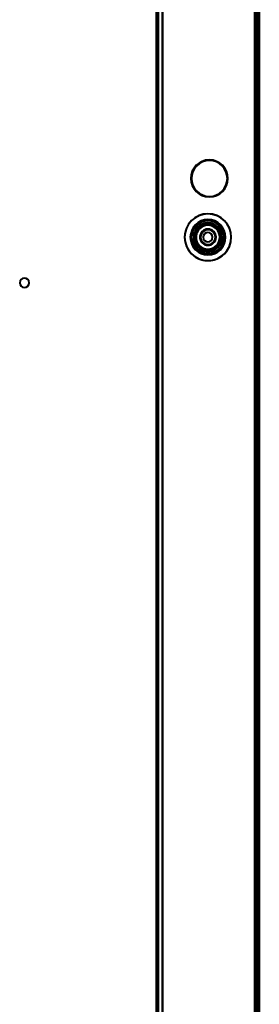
# Model space of a CAD drawing. Header units: millimetres. Extents: x -1321 to 1388, y -120 to 1267.
# Tile 60 of 88: x 336 to 418, y 335 to 670. Entities that reach past the tile are written whole.
import ezdxf

# ---------------------------------------------------------------- set-up
doc = ezdxf.new("R2010")
doc.units = ezdxf.units.MM
doc.layers.add('G-IMPT', color=8, linetype='Continuous', lineweight=40)

# ---------------------------------------------------------------- blocks, each defined once
blk = doc.blocks.new('NEXA 1500 CALQUES_dwg-769064-Droite')
at = {"layer": 'G-IMPT'}
for p, q in [((382.5, 1062.27), (382.5, 129.47)), ((417, 129.47), (417, 1062.27)), ((417.5, 128.97), (417.5, 1062.77)), ((417.5, 128.97), (417.5, 1062.77)), ((383, 666.97), (382.5, 666.97)), ((382.5, 666.97), (382.5, 665.37)), ((382.5, 666.97), (382.5, 663.77)), ((382.5, 665.37), (382.5, 666.97)), ((383, 666.97), (383, 663.77)), ((383, 666.97), (383, 663.77)), ((383, 663.77), (383, 666.97)), ((383, 663.77), (383, 666.97)), ((382.5, 665.37), (382.5, 663.77)), ((382.5, 663.77), (382.5, 665.37)), ((382.5, 663.77), (383, 663.77)), ((383, 580.97), (382.5, 580.97)), ((383, 580.97), (382.5, 580.97)), ((382.5, 580.97), (382.5, 579.37)), ((382.5, 580.97), (382.5, 577.77)), ((382.5, 580.97), (382.5, 579.37)), ((382.5, 580.97), (382.5, 577.77)), ((382.5, 579.37), (382.5, 580.97)), ((382.5, 579.37), (382.5, 580.97)), ((383, 580.97), (383, 577.77)), ((383, 580.97), (383, 577.77)), ((383, 580.97), (383, 577.77)), ((383, 580.97), (383, 577.77)), ((383, 577.77), (383, 580.97)), ((383, 577.77), (383, 580.97)), ((383, 577.77), (383, 580.97)), ((383, 577.77), (383, 580.97)), ((382.5, 579.37), (382.5, 577.77)), ((382.5, 579.37), (382.5, 577.77)), ((382.5, 577.77), (382.5, 579.37)), ((382.5, 577.77), (382.5, 579.37)), ((382.5, 577.77), (383, 577.77)), ((382.5, 577.77), (383, 577.77)), ((383, 496.97), (382.5, 496.97)), ((382.5, 496.97), (382.5, 495.37)), ((382.5, 496.97), (382.5, 493.77)), ((382.5, 495.37), (382.5, 496.97)), ((383, 496.97), (383, 493.77)), ((383, 496.97), (383, 493.77)), ((383, 493.77), (383, 496.97)), ((383, 493.77), (383, 496.97)), ((382.5, 495.37), (382.5, 493.77)), ((382.5, 493.77), (382.5, 495.37)), ((382.5, 493.77), (383, 493.77))]:
    blk.add_line(p, q, dxfattribs=at)
at = {"layer": 'G-IMPT', "flags": 128}
for points in [[(382.5, 1062.27), (382.5, 837.05), (382.5, 611.82), (382.5, 386.6), (382.5, 161.37)], [(382.5, 161.37), (382.5, 386.6), (382.5, 611.82), (382.5, 837.05), (382.5, 1062.27)], [(382.5, 161.37), (382.5, 386.6), (382.5, 611.82), (382.5, 837.05), (382.5, 1062.27)], [(382.5, 1062.27), (382.5, 837.05), (382.5, 611.82), (382.5, 386.6), (382.5, 161.37)], [(383.1, 129.47), (383.1, 362.67), (383.1, 595.87), (383.1, 829.07), (383.1, 1062.27)], [(383.1, 1062.27), (383.1, 829.07), (383.1, 595.87), (383.1, 362.67), (383.1, 129.47)], [(383.1, 1062.27), (383.1, 829.07), (383.1, 595.87), (383.1, 362.67), (383.1, 129.47)], [(383.1, 129.47), (383.1, 362.67), (383.1, 595.87), (383.1, 829.07), (383.1, 1062.27)], [(384.5, 1062.27), (384.5, 829.07), (384.5, 595.87), (384.5, 362.67), (384.5, 129.47)], [(384.5, 129.47), (384.5, 362.67), (384.5, 595.87), (384.5, 829.07), (384.5, 1062.27)], [(384.5, 129.47), (384.5, 362.67), (384.5, 595.87), (384.5, 829.07), (384.5, 1062.27)], [(384.5, 1062.27), (384.5, 829.07), (384.5, 595.87), (384.5, 362.67), (384.5, 129.47)], [(384.5, 1062.27), (384.5, 829.07), (384.5, 595.87), (384.5, 362.67), (384.5, 129.47)], [(384.5, 1062.27), (384.5, 829.07), (384.5, 595.87), (384.5, 362.67), (384.5, 129.47)], [(384.5, 129.47), (384.5, 362.67), (384.5, 595.87), (384.5, 829.07), (384.5, 1062.27)], [(384.5, 129.47), (384.5, 362.67), (384.5, 595.87), (384.5, 829.07), (384.5, 1062.27)], [(416, 1062.27), (416, 829.07), (416, 595.87), (416, 362.67), (416, 129.47)], [(416, 1062.27), (416, 829.07), (416, 595.87), (416, 362.67), (416, 129.47)], [(416, 129.47), (416, 362.67), (416, 595.87), (416, 829.07), (416, 1062.27)], [(416, 129.47), (416, 362.67), (416, 595.87), (416, 829.07), (416, 1062.27)], [(416, 129.47), (416, 362.67), (416, 595.87), (416, 829.07), (416, 1062.27)], [(416, 1062.27), (416, 829.07), (416, 595.87), (416, 362.67), (416, 129.47)], [(416, 129.47), (416, 362.67), (416, 595.87), (416, 829.07), (416, 1062.27)], [(416, 1062.27), (416, 829.07), (416, 595.87), (416, 362.67), (416, 129.47)], [(416.4, 1062.27), (416.4, 829.07), (416.4, 595.87), (416.4, 362.67), (416.4, 129.47)], [(416.4, 129.47), (416.4, 362.67), (416.4, 595.87), (416.4, 829.07), (416.4, 1062.27)], [(416.4, 129.47), (416.4, 362.67), (416.4, 595.87), (416.4, 829.07), (416.4, 1062.27)], [(416.4, 1062.27), (416.4, 829.07), (416.4, 595.87), (416.4, 362.67), (416.4, 129.47)], [(416.4, 129.47), (416.4, 362.67), (416.4, 595.87), (416.4, 829.07), (416.4, 1062.27)], [(416.4, 1062.27), (416.4, 829.07), (416.4, 595.87), (416.4, 362.67), (416.4, 129.47)], [(416.5, 129.47), (416.5, 362.67), (416.5, 595.87), (416.5, 829.07), (416.5, 1062.27)], [(416.5, 129.47), (416.5, 362.67), (416.5, 595.87), (416.5, 829.07), (416.5, 1062.27)], [(416.5, 1062.27), (416.5, 829.07), (416.5, 595.87), (416.5, 362.67), (416.5, 129.47)], [(416.5, 1062.27), (416.5, 829.07), (416.5, 595.87), (416.5, 362.67), (416.5, 129.47)], [(416.5, 129.47), (416.5, 362.67), (416.5, 595.87), (416.5, 829.07), (416.5, 1062.27)], [(416.5, 1062.27), (416.5, 829.07), (416.5, 595.87), (416.5, 362.67), (416.5, 129.47)], [(416.9, 128.97), (416.9, 362.42), (416.9, 595.87), (416.9, 829.32), (416.9, 1062.77)], [(416.9, 1062.77), (416.9, 829.32), (416.9, 595.87), (416.9, 362.42), (416.9, 128.97)], [(416.9, 128.97), (416.9, 362.42), (416.9, 595.87), (416.9, 829.32), (416.9, 1062.77)], [(416.9, 1062.77), (416.9, 829.32), (416.9, 595.87), (416.9, 362.42), (416.9, 128.97)], [(416.9, 1062.77), (416.9, 829.32), (416.9, 595.87), (416.9, 362.42), (416.9, 128.97)], [(416.9, 128.97), (416.9, 362.42), (416.9, 595.87), (416.9, 829.32), (416.9, 1062.77)], [(416.9, 128.97), (416.9, 362.42), (416.9, 595.87), (416.9, 829.32), (416.9, 1062.77)], [(416.9, 1062.77), (416.9, 829.32), (416.9, 595.87), (416.9, 362.42), (416.9, 128.97)], [(416.9, 128.97), (416.9, 362.42), (416.9, 595.87), (416.9, 829.32), (416.9, 1062.77)], [(416.9, 1062.77), (416.9, 829.32), (416.9, 595.87), (416.9, 362.42), (416.9, 128.97)], [(416.9, 128.97), (416.9, 362.42), (416.9, 595.87), (416.9, 829.32), (416.9, 1062.77)], [(416.9, 1062.77), (416.9, 829.32), (416.9, 595.87), (416.9, 362.42), (416.9, 128.97)], [(417, 1062.77), (417, 829.32), (417, 595.87), (417, 362.42), (417, 128.97)], [(417, 128.97), (417, 362.42), (417, 595.87), (417, 829.32), (417, 1062.77)], [(417, 1062.77), (417, 829.32), (417, 595.87), (417, 362.42), (417, 128.97)], [(417, 128.97), (417, 362.42), (417, 595.87), (417, 829.32), (417, 1062.77)], [(417, 129.37), (417, 362.62), (417, 595.87), (417, 829.12), (417, 1062.37)], [(417, 1062.37), (417, 829.12), (417, 595.87), (417, 362.62), (417, 129.37)], [(417, 1062.37), (417, 829.12), (417, 595.87), (417, 362.62), (417, 129.37)], [(417, 129.37), (417, 362.62), (417, 595.87), (417, 829.12), (417, 1062.37)], [(417, 129.47), (417, 362.67), (417, 595.87), (417, 829.07), (417, 1062.27)], [(417, 1062.27), (417, 829.07), (417, 595.87), (417, 362.67), (417, 129.47)], [(417, 1062.27), (417, 829.07), (417, 595.87), (417, 362.67), (417, 129.47)], [(417, 129.47), (417, 362.67), (417, 595.87), (417, 829.07), (417, 1062.27)], [(417, 1062.27), (417, 829.07), (417, 595.87), (417, 362.67), (417, 129.47)], [(417, 129.47), (417, 362.67), (417, 595.87), (417, 829.07), (417, 1062.27)], [(417, 129.47), (417, 362.67), (417, 595.87), (417, 829.07), (417, 1062.27)], [(417, 129.47), (417, 362.67), (417, 595.87), (417, 829.07), (417, 1062.27)], [(417, 1062.27), (417, 829.07), (417, 595.87), (417, 362.67), (417, 129.47)], [(417, 1062.27), (417, 829.07), (417, 595.87), (417, 362.67), (417, 129.47)], [(417, 129.47), (417, 362.67), (417, 595.87), (417, 829.07), (417, 1062.27)], [(417, 1062.27), (417, 829.07), (417, 595.87), (417, 362.67), (417, 129.47)], [(417.5, 128.97), (417.5, 362.42), (417.5, 595.87), (417.5, 829.32), (417.5, 1062.77)], [(417.5, 128.97), (417.5, 362.42), (417.5, 595.87), (417.5, 829.32), (417.5, 1062.77)], [(417.5, 1062.77), (417.5, 829.32), (417.5, 595.87), (417.5, 362.42), (417.5, 128.97)], [(417.5, 1062.77), (417.5, 829.32), (417.5, 595.87), (417.5, 362.42), (417.5, 128.97)], [(417.5, 128.97), (417.5, 362.42), (417.5, 595.87), (417.5, 829.32), (417.5, 1062.77)], [(417.5, 1062.77), (417.5, 829.32), (417.5, 595.87), (417.5, 362.42), (417.5, 128.97)], [(417.5, 1062.77), (417.5, 829.32), (417.5, 595.87), (417.5, 362.42), (417.5, 128.97)], [(417.5, 128.97), (417.5, 362.42), (417.5, 595.87), (417.5, 829.32), (417.5, 1062.77)], [(417.5, 1062.77), (417.5, 829.32), (417.5, 595.87), (417.5, 362.42), (417.5, 128.97)], [(417.5, 128.97), (417.5, 362.42), (417.5, 595.87), (417.5, 829.32), (417.5, 1062.77)], [(417.5, 128.97), (417.5, 362.42), (417.5, 595.87), (417.5, 829.32), (417.5, 1062.77)], [(417.5, 1062.77), (417.5, 829.32), (417.5, 595.87), (417.5, 362.42), (417.5, 128.97)]]:
    blk.add_lwpolyline(points, dxfattribs=at)
at = {"layer": 'G-IMPT'}
for centre, radius, start, end in [((400.5, 615.87), 6.31, 90, 270), ((400.5, 615.87), 6.31, 360, 180), ((400.5, 615.87), 6.15, 90, 180), ((400.5, 615.87), 6.15, 90, 270), ((400.5, 615.87), 6.11, 90, 270), ((400.5, 615.87), 6.11, 90, 270), ((400.5, 615.87), 6.31, 270, 90), ((400.5, 615.87), 6.15, 360, 90), ((400.5, 615.87), 6.15, 270, 90), ((400.5, 615.87), 6.11, 270, 90), ((400.5, 615.87), 6.11, 270, 90), ((400.5, 615.87), 6.31, 180, 270), ((400.5, 615.87), 6.15, 180, 0), ((400.5, 615.87), 6.31, 270, 0), ((400, 595.87), 7.95, 0, 180), ((400, 595.87), 7.95, 0, 180), ((400, 595.87), 7.95, 360, 180), ((400, 595.87), 7.95, 0, 180), ((400, 595.87), 7.95, 337.4773, 157.4773), ((400, 595.87), 7.95, 337.4773, 157.4773), ((400, 595.87), 7.95, 337.4773, 157.4773), ((400, 595.87), 7.95, 337.4773, 157.4773), ((400, 595.87), 6, 360, 180), ((400, 595.87), 6, 0, 180), ((400, 595.87), 6, 360, 180), ((400, 595.87), 6, 360, 180), ((400, 595.87), 6, 0, 180), ((400, 595.87), 6, 0, 180), ((400, 595.87), 6, 0, 180), ((400, 595.87), 6, 360, 180), ((400, 595.87), 6, 360, 180), ((400, 595.87), 6, 0, 180), ((400, 595.87), 6, 0, 180), ((400, 595.87), 6, 0, 180), ((400, 595.87), 6, 0, 180), ((400, 595.87), 6, 360, 180), ((400, 595.87), 5.95, 0, 180), ((400, 595.87), 5.95, 0, 180), ((400, 595.87), 5.95, 360, 180), ((400, 595.87), 5.55, 360, 180), ((400, 595.87), 5.55, 0, 180), ((400, 595.87), 5.95, 337.4773, 157.4773), ((400, 595.87), 5.95, 337.4773, 157.4773), ((400, 595.87), 5.95, 337.4773, 157.4773), ((400, 595.87), 5.55, 337.4773, 157.4773), ((400, 595.87), 5.55, 337.4773, 157.4773), ((400, 595.87), 4.85, 0, 180), ((400, 595.87), 4.85, 360, 180), ((400, 595.87), 4.85, 0, 180), ((400, 595.87), 4.85, 0, 180), ((400, 595.87), 4.85, 337.4773, 157.4773), ((400, 595.87), 4.85, 337.4773, 157.4773), ((400, 595.87), 4.85, 337.4773, 157.4773), ((400, 595.87), 4.85, 337.4773, 157.4773), ((400, 595.87), 4.45, 0, 180), ((400, 595.87), 4.45, 0, 180), ((400, 595.87), 4.45, 360, 180), ((400, 595.87), 4.45, 0, 180), ((400, 595.87), 4.45, 0, 180), ((400, 595.87), 4.45, 0, 180), ((400, 595.87), 4.45, 0, 180), ((400, 595.87), 4.45, 0, 180), ((400, 595.87), 4.45, 0, 180), ((400, 595.87), 4.45, 337.4773, 157.4773), ((400, 595.87), 4.45, 337.4773, 157.4773), ((400, 595.87), 4.45, 0, 157.4773), ((400, 595.87), 4.45, 337.4773, 157.4773), ((400, 595.87), 4.45, 337.4773, 157.4773), ((400, 595.87), 4.45, 337.4773, 157.4773), ((400, 595.87), 4.45, 337.4773, 157.4773), ((400, 595.87), 4.05, 0, 180), ((400, 595.87), 4.05, 0, 180), ((400, 595.87), 4.05, 337.4773, 157.4773), ((400, 595.87), 4.05, 337.4773, 157.4773), ((400, 595.87), 7.95, 157.4773, 337.4773), ((400, 595.87), 7.95, 157.4773, 337.4773), ((400, 595.87), 7.95, 157.4773, 337.4773), ((400, 595.87), 7.95, 157.4773, 337.4773), ((400, 595.87), 5.95, 157.4773, 337.4773), ((400, 595.87), 5.95, 157.4773, 337.4773), ((400, 595.87), 5.95, 157.4773, 337.4773), ((400, 595.87), 5.55, 157.4773, 337.4773), ((400, 595.87), 5.55, 157.4773, 337.4773), ((400, 595.87), 4.85, 157.4773, 337.4773), ((400, 595.87), 4.85, 157.4773, 337.4773), ((400, 595.87), 4.85, 157.4773, 337.4773), ((400, 595.87), 4.85, 157.4773, 337.4773), ((400, 595.87), 4.45, 157.4773, 337.4773), ((400, 595.87), 4.45, 157.4773, 337.4773), ((400, 595.87), 4.45, 157.4773, 337.4773), ((400, 595.87), 4.45, 157.4773, 337.4773), ((400, 595.87), 4.45, 157.4773, 337.4773), ((400, 595.87), 4.45, 157.4773, 337.4773), ((400, 595.87), 4.45, 157.4773, 180), ((400, 595.87), 4.05, 157.4773, 337.4773), ((400, 595.87), 4.05, 157.4773, 337.4773), ((400, 595.87), 2.75, 0, 180), ((400, 595.87), 2.75, 0, 180), ((400, 595.87), 2.75, 0, 180), ((400, 595.87), 2.75, 0, 180), ((400, 595.87), 2.75, 157.4773, 337.4773), ((400, 595.87), 2.75, 157.4773, 337.4773), ((400, 595.87), 2.75, 157.4773, 337.4773), ((400, 595.87), 2.75, 157.4773, 337.4773), ((400, 595.87), 2.55, 0, 180), ((400, 595.87), 2.55, 0, 180), ((400, 595.87), 2.55, 0, 180), ((400, 595.87), 2.55, 360, 180), ((400, 595.87), 2.55, 67.4773, 180), ((400, 595.87), 2.55, 0, 180), ((400, 595.87), 2.55, 0, 180), ((400, 595.87), 2.55, 0, 180), ((400, 595.87), 2.55, 0, 180), ((400, 595.87), 2.55, 157.4773, 180), ((400, 595.87), 2.55, 157.4773, 337.4773), ((400, 595.87), 2.55, 157.4773, 270), ((400, 595.87), 2.55, 157.4773, 337.4773), ((400, 595.87), 2.55, 157.4773, 337.4773), ((400, 595.87), 2.55, 157.4773, 337.4773), ((400, 595.87), 2.55, 157.4773, 337.4773), ((400, 595.87), 2.75, 337.4773, 157.4773), ((400, 595.87), 2.75, 337.4773, 157.4773), ((400, 595.87), 2.75, 337.4773, 157.4773), ((400, 595.87), 2.75, 337.4773, 157.4773), ((400, 595.87), 2.55, 67.4773, 157.4773), ((400, 595.87), 2.55, 337.4773, 157.4773), ((400, 595.87), 2.55, 337.4773, 157.4773), ((400, 595.87), 2.55, 337.4773, 157.4773), ((400, 595.87), 2.55, 337.4773, 157.4773), ((400, 595.87), 2.55, 337.4773, 157.4773), ((400, 595.87), 2.55, 337.4773, 157.4773), ((400, 595.87), 1.6, 360, 180), ((400, 595.87), 1.6, 0, 180), ((400, 595.87), 1.6, 0, 180), ((400, 595.87), 1.6, 90, 180), ((400, 595.87), 1.6, 0, 180), ((400, 595.87), 1.6, 360, 180), ((400, 595.87), 1.6, 90, 270), ((400, 595.87), 1.6, 360, 180), ((400, 595.87), 1.6, 0, 90), ((400, 595.87), 1.6, 270, 90), ((400, 595.87), 2.55, 337.4773, 67.4773), ((400, 595.87), 2.55, 0, 67.4773), ((400, 595.87), 7.95, 180, 360), ((400, 595.87), 7.95, 180, 0), ((400, 595.87), 7.95, 180, 0), ((400, 595.87), 7.95, 180, 0), ((400, 595.87), 6, 180, 0), ((400, 595.87), 6, 180, 0), ((400, 595.87), 6, 180, 360), ((400, 595.87), 6, 180, 360), ((400, 595.87), 6, 180, 0), ((400, 595.87), 6, 180, 360), ((400, 595.87), 6, 180, 0), ((400, 595.87), 6, 180, 0), ((400, 595.87), 6, 180, 270), ((400, 595.87), 6, 180, 0), ((400, 595.87), 6, 180, 360), ((400, 595.87), 6, 180, 360), ((400, 595.87), 6, 180, 0), ((400, 595.87), 6, 180, 0), ((400, 595.87), 5.95, 180, 0), ((400, 595.87), 5.95, 180, 360), ((400, 595.87), 5.95, 180, 0), ((400, 595.87), 5.55, 180, 0), ((400, 595.87), 5.55, 180, 0), ((400, 595.87), 4.85, 180, 0), ((400, 595.87), 4.85, 180, 0), ((400, 595.87), 4.85, 180, 0), ((400, 595.87), 4.85, 180, 0), ((400, 595.87), 4.45, 180, 0), ((400, 595.87), 4.45, 180, 0), ((400, 595.87), 4.45, 180, 337.4773), ((400, 595.87), 4.45, 180, 0), ((400, 595.87), 4.45, 180, 360), ((400, 595.87), 4.45, 180, 0), ((400, 595.87), 4.45, 180, 0), ((400, 595.87), 4.45, 180, 337.4773), ((400, 595.87), 4.45, 180, 0), ((400, 595.87), 4.45, 180, 0), ((400, 595.87), 4.05, 180, 0), ((400, 595.87), 4.05, 180, 0), ((400, 595.87), 2.75, 180, 0), ((400, 595.87), 2.75, 180, 0), ((400, 595.87), 2.75, 180, 0), ((400, 595.87), 2.75, 180, 0), ((400, 595.87), 2.55, 180, 0), ((400, 595.87), 2.55, 180, 0), ((400, 595.87), 2.55, 180, 337.4773), ((400, 595.87), 2.55, 180, 270), ((400, 595.87), 2.55, 180, 0), ((400, 595.87), 2.55, 180, 0), ((400, 595.87), 2.55, 180, 0), ((400, 595.87), 2.55, 180, 0), ((400, 595.87), 2.55, 180, 0), ((400, 595.87), 2.55, 180, 0), ((400, 595.87), 1.6, 180, 360), ((400, 595.87), 1.6, 180, 360), ((400, 595.87), 1.6, 180, 0), ((400, 595.87), 1.6, 180, 360), ((400, 595.87), 1.6, 180, 360), ((400, 595.87), 1.6, 180, 0), ((400, 595.87), 1.6, 180, 0), ((400, 595.87), 2.55, 270, 0), ((400, 595.87), 6, 270, 0), ((400, 595.87), 2.55, 270, 337.4773), ((400, 595.87), 4.45, 337.4773, 0), ((400, 595.87), 4.45, 337.4773, 0), ((337.5, 580.37), 1.6, 0, 180), ((337.5, 580.37), 1.6, 0, 180), ((337.5, 580.37), 1.6, 360, 180), ((337.5, 580.37), 1.6, 360, 180), ((337.5, 580.37), 1.6, 360, 180), ((337.5, 580.37), 1.6, 360, 180), ((337.5, 580.37), 1.6, 0, 180), ((337.5, 580.37), 1.6, 0, 180), ((337.5, 580.37), 1.6, 180, 360), ((337.5, 580.37), 1.6, 180, 0), ((337.5, 580.37), 1.6, 180, 360), ((337.5, 580.37), 1.6, 180, 360), ((337.5, 580.37), 1.6, 180, 360), ((337.5, 580.37), 1.6, 180, 360), ((337.5, 580.37), 1.6, 180, 360), ((337.5, 580.37), 1.6, 180, 0)]:
    blk.add_arc(centre, radius, start, end, dxfattribs=at)

msp = doc.modelspace()

# ---------------------------------------------------------------- block references
at = {"layer": 'G-IMPT'}
msp.add_blockref('NEXA 1500 CALQUES_dwg-769064-Droite', (0, 0), dxfattribs=at)

doc.saveas('drawing.dxf')
